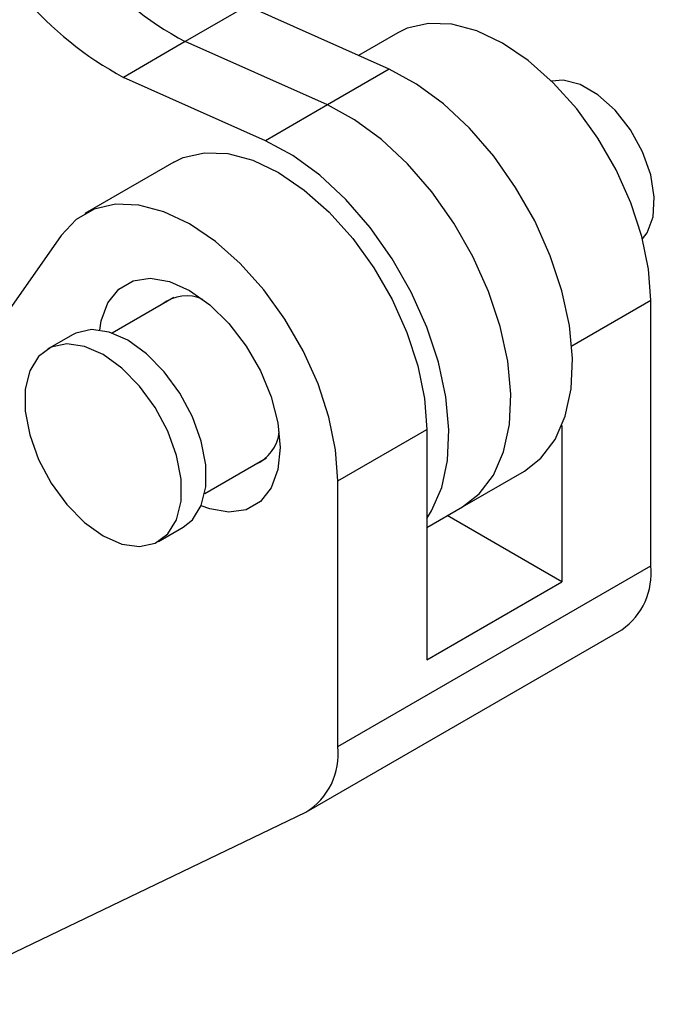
# Model space of a CAD drawing. Header units: millimetres. Extents: x 37 to 402, y 8 to 280.
# Tile 37 of 39: x 384 to 402, y 175 to 203. Entities that reach past the tile are written whole.
import ezdxf

# ---------------------------------------------------------------- set-up
doc = ezdxf.new("R2010")
doc.units = ezdxf.units.MM

msp = doc.modelspace()

# ---------------------------------------------------------------- linework, layer by layer
at = {"color": 7, "linetype": 'Continuous', "lineweight": 25}
for p, q in [((390.81619, 203.74444), (389.04842, 202.72393)), ((394.88269, 201.9328), (390.81619, 203.74444)), ((395.12802, 202.97681), (394.00041, 202.32586)), ((389.04842, 202.72393), (387.28066, 201.70342)), ((393.11492, 200.91229), (389.04842, 202.72393)), ((394.88269, 201.9328), (393.11492, 200.91229)), ((391.34716, 199.89178), (387.28066, 201.70342)), ((393.11492, 200.91229), (391.34716, 199.89178)), ((388.71692, 199.27576), (386.17133, 197.80623)), ((385.49636, 197.17995), (381.43346, 191.39481)), ((388.72174, 195.40559), (386.95811, 194.38747)), ((402.37042, 187.73237), (402.37042, 195.3313)), ((385.81595, 194.33913), (385.10884, 193.93093)), ((393.41373, 190.16071), (395.95932, 191.63025)), ((395.95932, 191.63025), (395.95932, 185.04348)), ((399.82483, 191.7407), (399.82483, 187.275)), ((389.60373, 189.80463), (391.36736, 190.82275)), ((396.9825, 189.42157), (398.75026, 190.44208)), ((393.41373, 182.56179), (393.41373, 190.16071)), ((395.95932, 188.8309), (396.9825, 189.42157)), ((399.82483, 187.275), (396.54448, 189.16871)), ((388.28359, 188.43152), (388.99069, 188.83972)), ((393.41373, 182.56179), (402.37042, 187.73237)), ((395.95932, 185.04348), (399.82483, 187.275)), ((392.58514, 180.73041), (401.54183, 185.901)), ((381.06293, 175.18964), (392.49582, 180.68326))]:
    msp.add_line(p, q, dxfattribs=at)
at = {"color": 8, "linetype": 'Continuous', "lineweight": 25}
msp.add_line((400.10974, 194.02623), (402.37042, 195.3313), dxfattribs=at)
at = {"color": 7, "linetype": 'Continuous', "lineweight": 25, "flags": 128}
for points in [[(402.37042, 195.3313), (402.30595, 196.21933), (402.11451, 197.15481), (401.80191, 198.1093), (401.37766, 199.05381), (400.85464, 199.95962), (400.24876, 200.7992), (399.57841, 201.54705), (398.86399, 202.18043), (398.12719, 202.68011), (397.3904, 203.03088), (396.67603, 203.22209), (396.00577, 203.24794), (395.4, 203.10764), (395.12802, 202.97681)], [(398.75026, 190.44208), (399.22508, 190.80853), (399.63054, 191.34198), (399.92106, 192.00839), (400.08874, 192.78955), (400.12899, 193.66417), (400.04071, 194.6084), (399.82631, 195.59646), (399.49165, 196.60142), (399.04584, 197.59586), (398.50106, 198.55265), (397.87215, 199.4457), (397.17628, 200.25065), (396.43243, 200.94552), (395.66088, 201.51139), (394.88269, 201.9328)], [(402.13326, 197.08328), (402.26378, 197.25634), (402.4344, 197.71223), (402.46917, 198.27915), (402.36551, 198.91504), (402.13111, 199.57275), (401.78334, 200.2035), (401.34801, 200.76052), (400.8574, 201.20248), (400.3479, 201.49661), (399.85729, 201.6211), (399.52704, 201.59786)], [(396.9825, 189.42157), (397.45732, 189.78802), (397.86277, 190.32147), (398.1533, 190.98788), (398.32097, 191.76904), (398.36122, 192.64366), (398.27294, 193.58789), (398.05854, 194.57595), (397.72388, 195.58091), (397.27807, 196.57535), (396.73329, 197.53214), (396.10438, 198.42519), (395.40851, 199.23014), (394.66466, 199.92501), (393.89312, 200.49088), (393.11492, 200.91229)], [(396.9825, 189.42157), (397.45732, 189.78802), (397.86277, 190.32147), (398.1533, 190.98788), (398.32097, 191.76904), (398.36122, 192.64366), (398.27294, 193.58789), (398.05854, 194.57595), (397.72388, 195.58091), (397.27807, 196.57535), (396.73329, 197.53214), (396.10438, 198.42519), (395.40851, 199.23014), (394.66466, 199.92501), (393.89312, 200.49088), (393.11492, 200.91229)], [(395.95931, 189.08929), (396.09501, 189.30096), (396.38553, 189.96737), (396.5532, 190.74853), (396.59345, 191.62315), (396.50517, 192.56738), (396.29078, 193.55544), (395.95611, 194.5604), (395.51031, 195.55484), (394.96552, 196.51163), (394.33662, 197.40468), (393.64075, 198.20962), (392.8969, 198.9045), (392.12535, 199.47037), (391.34716, 199.89178)], [(388.71692, 199.27576), (388.9889, 199.40658), (389.59467, 199.54689), (390.26493, 199.52104), (390.9793, 199.32983), (391.71608, 198.97906), (392.45288, 198.47938), (393.16731, 197.846), (393.83765, 197.09815), (394.44354, 196.25857), (394.96656, 195.35276), (395.39081, 194.40825), (395.70341, 193.45376), (395.89485, 192.51828), (395.95932, 191.63025)], [(393.41373, 190.16071), (393.34926, 191.04875), (393.15782, 191.98423), (392.84523, 192.93872), (392.42097, 193.88322), (391.89796, 194.78903), (391.29207, 195.62862), (390.62173, 196.37647), (389.9073, 197.00985), (389.1705, 197.50952), (388.43372, 197.8603), (387.71934, 198.05151), (387.04909, 198.07736), (386.44332, 197.93705), (385.92045, 197.63485), (385.49636, 197.17995)], [(386.59928, 194.47414), (386.64337, 194.73538), (386.83513, 195.2575), (387.14402, 195.64686), (387.55455, 195.88393), (388.04615, 195.95683), (388.59415, 195.86191), (389.17109, 195.60392), (389.74803, 195.19579), (390.29603, 194.65801), (390.78763, 194.01752), (391.19816, 193.30645), (391.50705, 192.56045), (391.69881, 191.81694), (391.76382, 191.11319), (391.69881, 190.48449), (391.50705, 189.96237), (391.19816, 189.57301), (390.78763, 189.33594), (390.29603, 189.26304), (389.74803, 189.35796), (389.49934, 189.45055)], [(388.99069, 188.83972), (389.25097, 189.05008), (389.50249, 189.45828), (389.63202, 189.99033), (389.63202, 190.61532), (389.50249, 191.29692), (389.25097, 191.99552), (388.89208, 192.67051), (388.44666, 193.28268), (387.9406, 193.79644), (387.40332, 194.18194), (386.86604, 194.41677), (386.35999, 194.48729), (385.91457, 194.38939), (385.81595, 194.33913)], [(386.69622, 188.5887), (387.23349, 188.35387), (387.73955, 188.28336), (388.18497, 188.38126), (388.54387, 188.64188), (388.79539, 189.05008), (388.92491, 189.58213), (388.92491, 190.20711), (388.79539, 190.88871), (388.54387, 191.58731), (388.18497, 192.26231), (387.73955, 192.87448), (387.23349, 193.38824), (386.69622, 193.77374), (386.15894, 194.00857), (385.65288, 194.07909), (385.20746, 193.98119), (384.84856, 193.72056), (384.59704, 193.31237), (384.46752, 192.78031), (384.46752, 192.15533), (384.59704, 191.47373), (384.84856, 190.77513), (385.20746, 190.10013), (385.65288, 189.48796), (386.15894, 188.9742), (386.69622, 188.5887)]]:
    msp.add_lwpolyline(points, dxfattribs=at)
at = {"color": 7, "linetype": 'Continuous', "lineweight": 25}
for centre, radius, start, end in [((393.68257, 211.39607), 9.83266, 198.897088, 241.881213), ((391.9148, 210.37556), 9.83266, 198.897088, 241.881213), ((389.08211, 194.33949), 1.11548, 65.015383, 128.413194), ((390.62429, 191.66801), 1.11555, 291.583368, 354.977116), ((400.38726, 187.5265), 1.99382, 305.385541, 5.92664), ((391.46877, 182.34864), 1.9566, 301.662355, 6.254248)]:
    msp.add_arc(centre, radius, start, end, dxfattribs=at)

doc.saveas('drawing.dxf')
